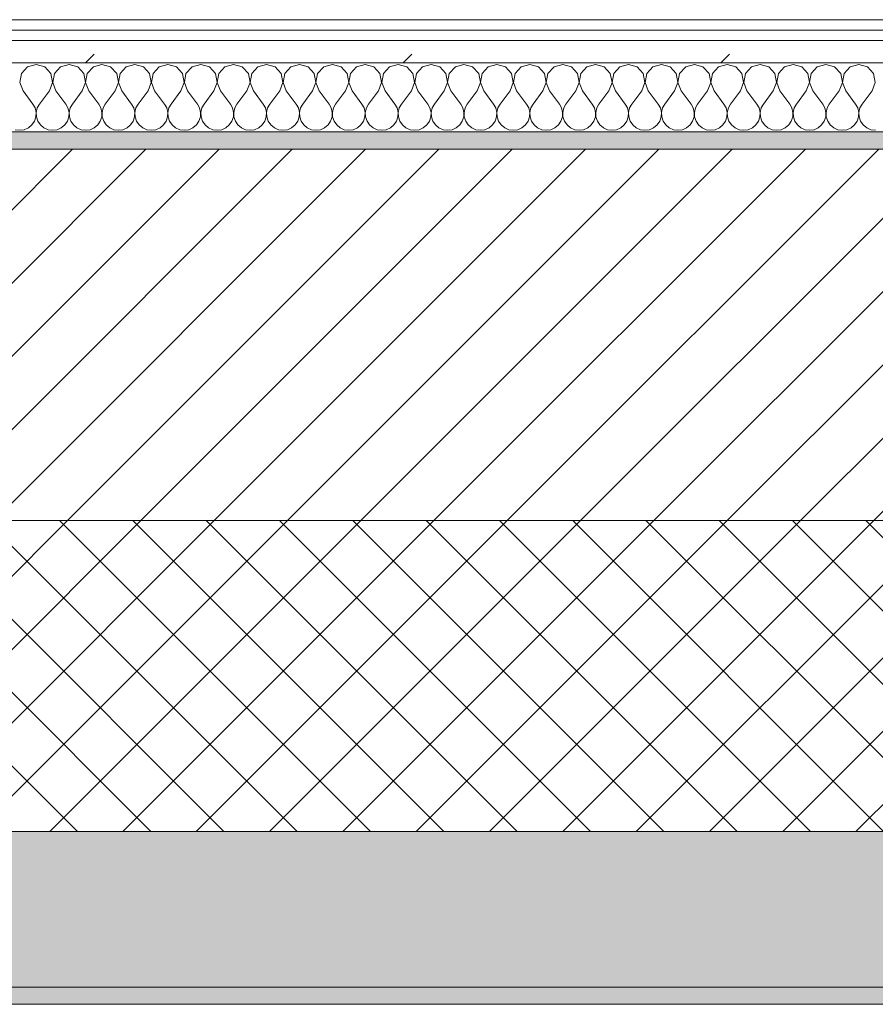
# Model space of a CAD drawing. Header units: millimetres. Extents: x -30280 to 22128, y -17757 to 4746.
# Tile 31 of 171: x -21048 to -20552, y -1699 to -1129. Entities that reach past the tile are written whole.
import ezdxf

# ---------------------------------------------------------------- set-up
doc = ezdxf.new("R2010")
doc.units = ezdxf.units.MM
doc.header["$MEASUREMENT"] = 0
doc.linetypes.add('Wipeout_Contour', pattern=[1000, 0, -1000])
doc.layers.add('12_FAÇ_Façana', color=7, linetype='Continuous')
doc.layers.add('Nuevo_08_E_Envans secs', color=7, linetype='Continuous')
for name, color, linetype, lineweight, true_color in [('12_FAÇ_Façana_Pluma_Nº__102', 7, 'Continuous', 5, 0xcccccc), ('12_FAÇ_Façana_Pluma_Nº__174', 7, 'Continuous', 13, 0xe4ad2c), ('12_FAÇ_Façana_Pluma_Nº__176', 7, 'Continuous', 15, 0x93a0c6), ('Nuevo_08_E_Envans secs_Pluma_Nº__102', 7, 'Continuous', 5, 0xcccccc), ('Nuevo_08_E_Envans secs_Pluma_Nº__171', 171, 'Continuous', 13, 0xaaaaff), ('Nuevo_08_E_Envans secs_Pluma_Nº__177', 7, 'Continuous', 15, 0xf7e046)]:
    doc.layers.add(name, color=color, linetype=linetype, lineweight=lineweight, true_color=true_color)
for name, color, linetype, lineweight in [('12_FAÇ_Façana_Pluma_Nº__2', 8, 'Continuous', 5), ('12_FAÇ_Façana_Pluma_Nº__7', 7, 'Continuous', 5), ('Nuevo_08_E_Envans secs_Pluma_Nº__1', 7, 'Continuous', 5)]:
    doc.layers.add(name, color=color, linetype=linetype, lineweight=lineweight)
pattern_1 = [(45, (0, 0), (-183.8478, 183.8478), [195, -65]), (45, (7e-14, 183.85), (-183.8478, 183.8478), [195, -65])]

# ---------------------------------------------------------------- blocks, each defined once
blk = doc.blocks.new('Muro_14_1', base_point=(-24166.43, -1193.98))
at = {"layer": '12_FAÇ_Façana_Pluma_Nº__102', "linetype": 'Continuous', "lineweight": 0, "true_color": 0xe5e5e5}
for points in [[(-21871.11, -1598.98), (-24166.43, -1598.98), (-24166.43, -1688.98), (-20233.93, -1688.98), (-20233.93, -1598.98), (-21518.13, -1598.98), (-21518.13, -1638.98), (-21871.11, -1638.98)], [(-24166.43, -1698.98), (-20233.93, -1698.98), (-20233.93, -1688.98), (-24166.43, -1688.98)]]:
    blk.add_hatch(color=254, dxfattribs=at).paths.add_polyline_path(points)
at = {"layer": '12_FAÇ_Façana_Pluma_Nº__174', "linetype": 'Continuous', "lineweight": 13, "true_color": 0xe4ad2c}
h = blk.add_hatch(dxfattribs=at)
h.set_pattern_fill('SATE_Aislamiento_0001', color=42, style=0, pattern_type=2)
h.set_pattern_definition([(45, (0, 0), (-21.213203, 21.213203), []), (135, (0, 0), (21.213203, 21.213203), [])])
h.paths.add_polyline_path([(-21518.13, -1598.98), (-20233.93, -1598.98), (-20233.93, -1418.98), (-21518.13, -1418.98)])
at = {"layer": '12_FAÇ_Façana_Pluma_Nº__176', "linetype": 'Continuous', "lineweight": 0, "true_color": 0x495063}
blk.add_hatch(color=251, dxfattribs=at).paths.add_polyline_path([(-21518.13, -1193.97), (-21518.13, -1203.98), (-20233.93, -1203.98), (-20233.93, -1193.98)])
at = {"layer": '12_FAÇ_Façana_Pluma_Nº__2', "linetype": 'Continuous', "lineweight": 5}
h = blk.add_hatch(dxfattribs=at)
h.set_pattern_fill('Ceramic_0001', color=8, style=0, pattern_type=2)
h.set_pattern_definition([(45, (0, 0), (-21.213203, 21.213203), [])])
h.paths.add_polyline_path([(-21518.13, -1418.98), (-20233.93, -1418.98), (-20233.93, -1203.98), (-21518.13, -1203.98)])
at = {"layer": '12_FAÇ_Façana_Pluma_Nº__7', "color": 7, "linetype": 'Continuous', "lineweight": 5}
for p, q in [((-20233.93, -1203.98), (-21518.13, -1203.98)), ((-21518.13, -1418.98), (-20233.93, -1418.98)), ((-21518.13, -1598.98), (-20233.93, -1598.98)), ((-24166.43, -1688.98), (-20233.93, -1688.98))]:
    blk.add_line(p, q, dxfattribs=at)
at = {"layer": '12_FAÇ_Façana_Pluma_Nº__7', "color": 7, "linetype": 'Continuous', "lineweight": 5, "flags": 128}
for points in [[(-20233.93, -1193.98), (-21518.13, -1193.98)], [(-24166.43, -1698.98), (-20233.93, -1698.98)]]:
    blk.add_lwpolyline(points, dxfattribs=at)
blk = doc.blocks.new('*X423')
at = {"layer": 'Nuevo_08_E_Envans secs_Pluma_Nº__102', "color": 254, "linetype": 'Continuous', "lineweight": 5, "true_color": 0xcccccc}
for p, q in [((-21043.1, -1156.35), (-21046.61, -1160.19)), ((-21038.1, -1154.93), (-21043.1, -1156.35)), ((-21033.09, -1156.35), (-21038.1, -1154.93)), ((-21029.58, -1160.19), (-21033.09, -1156.35)), ((-21024.05, -1156.35), (-21027.57, -1160.19)), ((-21019.05, -1154.93), (-21024.05, -1156.35)), ((-21014.04, -1156.35), (-21019.05, -1154.93)), ((-21010.53, -1160.19), (-21014.04, -1156.35)), ((-21005.01, -1156.35), (-21008.52, -1160.19)), ((-21000, -1154.93), (-21005.01, -1156.35)), ((-20994.99, -1156.35), (-21000, -1154.93)), ((-20991.48, -1160.19), (-20994.99, -1156.35)), ((-20985.96, -1156.35), (-20989.47, -1160.19)), ((-20980.95, -1154.93), (-20985.96, -1156.35)), ((-20975.95, -1156.35), (-20980.95, -1154.93)), ((-20972.43, -1160.19), (-20975.95, -1156.35)), ((-20966.91, -1156.35), (-20970.42, -1160.19)), ((-20961.9, -1154.93), (-20966.91, -1156.35)), ((-20956.9, -1156.35), (-20961.9, -1154.93)), ((-20953.39, -1160.19), (-20956.9, -1156.35)), ((-20947.86, -1156.35), (-20951.38, -1160.19)), ((-20942.86, -1154.93), (-20947.86, -1156.35)), ((-20937.85, -1156.35), (-20942.86, -1154.93)), ((-20934.34, -1160.19), (-20937.85, -1156.35)), ((-20928.82, -1156.35), (-20932.33, -1160.19)), ((-20923.81, -1154.93), (-20928.82, -1156.35)), ((-20918.8, -1156.35), (-20923.81, -1154.93)), ((-20915.29, -1160.19), (-20918.8, -1156.35)), ((-20909.77, -1156.35), (-20913.28, -1160.19)), ((-20904.76, -1154.93), (-20909.77, -1156.35)), ((-20899.75, -1156.35), (-20904.76, -1154.93)), ((-20896.24, -1160.19), (-20899.75, -1156.35)), ((-20890.72, -1156.35), (-20894.23, -1160.19)), ((-20885.71, -1154.93), (-20890.72, -1156.35)), ((-20880.71, -1156.35), (-20885.71, -1154.93)), ((-20877.2, -1160.19), (-20880.71, -1156.35)), ((-20871.67, -1156.35), (-20875.19, -1160.19)), ((-20866.67, -1154.93), (-20871.67, -1156.35)), ((-20861.66, -1156.35), (-20866.67, -1154.93)), ((-20858.15, -1160.19), (-20861.66, -1156.35)), ((-20852.63, -1156.35), (-20856.14, -1160.19)), ((-20847.62, -1154.93), (-20852.63, -1156.35)), ((-20842.61, -1156.35), (-20847.62, -1154.93)), ((-20839.1, -1160.19), (-20842.61, -1156.35)), ((-20833.58, -1156.35), (-20837.09, -1160.19)), ((-20828.57, -1154.93), (-20833.58, -1156.35)), ((-20823.56, -1156.35), (-20828.57, -1154.93)), ((-20820.05, -1160.19), (-20823.56, -1156.35)), ((-20814.53, -1156.35), (-20818.04, -1160.19)), ((-20809.52, -1154.93), (-20814.53, -1156.35)), ((-20804.52, -1156.35), (-20809.52, -1154.93)), ((-20801.01, -1160.19), (-20804.52, -1156.35)), ((-20795.48, -1156.35), (-20798.99, -1160.19)), ((-20790.48, -1154.93), (-20795.48, -1156.35)), ((-20785.47, -1156.35), (-20790.48, -1154.93)), ((-20781.96, -1160.19), (-20785.47, -1156.35)), ((-20776.44, -1156.35), (-20779.95, -1160.19)), ((-20771.43, -1154.93), (-20776.44, -1156.35)), ((-20766.42, -1156.35), (-20771.43, -1154.93)), ((-20762.91, -1160.19), (-20766.42, -1156.35)), ((-20757.39, -1156.35), (-20760.9, -1160.19)), ((-20752.38, -1154.93), (-20757.39, -1156.35)), ((-20747.37, -1156.35), (-20752.38, -1154.93)), ((-20743.86, -1160.19), (-20747.37, -1156.35)), ((-20738.34, -1156.35), (-20741.85, -1160.19)), ((-20733.33, -1154.93), (-20738.34, -1156.35)), ((-20728.33, -1156.35), (-20733.33, -1154.93)), ((-20724.81, -1160.19), (-20728.33, -1156.35)), ((-20719.29, -1156.35), (-20722.8, -1160.19)), ((-20714.29, -1154.93), (-20719.29, -1156.35)), ((-20709.28, -1156.35), (-20714.29, -1154.93)), ((-20705.77, -1160.19), (-20709.28, -1156.35)), ((-20700.25, -1156.35), (-20703.76, -1160.19)), ((-20695.24, -1154.93), (-20700.25, -1156.35)), ((-20690.23, -1156.35), (-20695.24, -1154.93)), ((-20686.72, -1160.19), (-20690.23, -1156.35)), ((-20681.2, -1156.35), (-20684.71, -1160.19)), ((-20676.19, -1154.93), (-20681.2, -1156.35)), ((-20671.18, -1156.35), (-20676.19, -1154.93)), ((-20667.67, -1160.19), (-20671.18, -1156.35)), ((-20662.15, -1156.35), (-20665.66, -1160.19)), ((-20657.14, -1154.93), (-20662.15, -1156.35)), ((-20652.14, -1156.35), (-20657.14, -1154.93)), ((-20648.62, -1160.19), (-20652.14, -1156.35)), ((-20643.1, -1156.35), (-20646.61, -1160.19)), ((-20638.1, -1154.93), (-20643.1, -1156.35)), ((-20633.09, -1156.35), (-20638.1, -1154.93)), ((-20629.58, -1160.19), (-20633.09, -1156.35)), ((-20624.05, -1156.35), (-20627.57, -1160.19)), ((-20619.05, -1154.93), (-20624.05, -1156.35)), ((-20614.04, -1156.35), (-20619.05, -1154.93)), ((-20610.53, -1160.19), (-20614.04, -1156.35)), ((-20605.01, -1156.35), (-20608.52, -1160.19)), ((-20600, -1154.93), (-20605.01, -1156.35)), ((-20594.99, -1156.35), (-20600, -1154.93)), ((-20591.48, -1160.19), (-20594.99, -1156.35)), ((-20585.96, -1156.35), (-20589.47, -1160.19)), ((-20580.95, -1154.93), (-20585.96, -1156.35)), ((-20575.95, -1156.35), (-20580.95, -1154.93)), ((-20572.43, -1160.19), (-20575.95, -1156.35)), ((-20566.91, -1156.35), (-20570.42, -1160.19)), ((-20561.9, -1154.93), (-20566.91, -1156.35)), ((-20556.9, -1156.35), (-20561.9, -1154.93)), ((-20553.39, -1160.19), (-20556.9, -1156.35)), ((-21046.61, -1160.19), (-21047.58, -1165.31)), ((-21028.61, -1165.31), (-21029.58, -1160.19)), ((-21027.57, -1160.19), (-21028.53, -1165.31)), ((-21009.56, -1165.31), (-21010.53, -1160.19)), ((-21008.52, -1160.19), (-21009.49, -1165.31)), ((-20990.51, -1165.31), (-20991.48, -1160.19)), ((-20989.47, -1160.19), (-20990.44, -1165.31)), ((-20971.47, -1165.31), (-20972.43, -1160.19)), ((-20970.42, -1160.19), (-20971.39, -1165.31)), ((-20952.42, -1165.31), (-20953.39, -1160.19)), ((-20951.38, -1160.19), (-20952.34, -1165.31)), ((-20933.37, -1165.31), (-20934.34, -1160.19)), ((-20932.33, -1160.19), (-20933.29, -1165.31)), ((-20914.32, -1165.31), (-20915.29, -1160.19)), ((-20913.28, -1160.19), (-20914.25, -1165.31)), ((-20895.28, -1165.31), (-20896.24, -1160.19)), ((-20894.23, -1160.19), (-20895.2, -1165.31)), ((-20876.23, -1165.31), (-20877.2, -1160.19)), ((-20875.19, -1160.19), (-20876.15, -1165.31)), ((-20857.18, -1165.31), (-20858.15, -1160.19)), ((-20856.14, -1160.19), (-20857.1, -1165.31)), ((-20838.13, -1165.31), (-20839.1, -1160.19)), ((-20837.09, -1160.19), (-20838.06, -1165.31)), ((-20819.09, -1165.31), (-20820.05, -1160.19)), ((-20818.04, -1160.19), (-20819.01, -1165.31)), ((-20800.04, -1165.31), (-20801.01, -1160.19)), ((-20798.99, -1160.19), (-20799.96, -1165.31)), ((-20780.99, -1165.31), (-20781.96, -1160.19)), ((-20779.95, -1160.19), (-20780.91, -1165.31)), ((-20761.94, -1165.31), (-20762.91, -1160.19)), ((-20760.9, -1160.19), (-20761.87, -1165.31)), ((-20742.9, -1165.31), (-20743.86, -1160.19)), ((-20741.85, -1160.19), (-20742.82, -1165.31)), ((-20723.85, -1165.31), (-20724.81, -1160.19)), ((-20722.8, -1160.19), (-20723.77, -1165.31)), ((-20704.8, -1165.31), (-20705.77, -1160.19)), ((-20703.76, -1160.19), (-20704.72, -1165.31)), ((-20685.75, -1165.31), (-20686.72, -1160.19)), ((-20684.71, -1160.19), (-20685.68, -1165.31)), ((-20666.71, -1165.31), (-20667.67, -1160.19)), ((-20665.66, -1160.19), (-20666.63, -1165.31)), ((-20647.66, -1165.31), (-20648.62, -1160.19)), ((-20646.61, -1160.19), (-20647.58, -1165.31)), ((-20628.61, -1165.31), (-20629.58, -1160.19)), ((-20627.57, -1160.19), (-20628.53, -1165.31)), ((-20609.56, -1165.31), (-20610.53, -1160.19)), ((-20608.52, -1160.19), (-20609.49, -1165.31)), ((-20590.51, -1165.31), (-20591.48, -1160.19)), ((-20589.47, -1160.19), (-20590.44, -1165.31)), ((-20571.47, -1165.31), (-20572.43, -1160.19)), ((-20570.42, -1160.19), (-20571.39, -1165.31)), ((-20552.42, -1165.31), (-20553.39, -1160.19)), ((-21047.58, -1165.31), (-21045.71, -1170.17)), ((-21030.48, -1170.17), (-21028.61, -1165.31)), ((-21028.53, -1165.31), (-21026.67, -1170.17)), ((-21011.43, -1170.17), (-21009.56, -1165.31)), ((-21009.49, -1165.31), (-21007.62, -1170.17)), ((-20992.38, -1170.17), (-20990.51, -1165.31)), ((-20990.44, -1165.31), (-20988.57, -1170.17)), ((-20973.33, -1170.17), (-20971.47, -1165.31)), ((-20971.39, -1165.31), (-20969.52, -1170.17)), ((-20954.29, -1170.17), (-20952.42, -1165.31)), ((-20952.34, -1165.31), (-20950.48, -1170.17)), ((-20935.24, -1170.17), (-20933.37, -1165.31)), ((-20933.29, -1165.31), (-20931.43, -1170.17)), ((-20916.19, -1170.17), (-20914.32, -1165.31)), ((-20914.25, -1165.31), (-20912.38, -1170.17)), ((-20897.14, -1170.17), (-20895.28, -1165.31)), ((-20895.2, -1165.31), (-20893.33, -1170.17)), ((-20878.1, -1170.17), (-20876.23, -1165.31)), ((-20876.15, -1165.31), (-20874.29, -1170.17)), ((-20859.05, -1170.17), (-20857.18, -1165.31)), ((-20857.1, -1165.31), (-20855.24, -1170.17)), ((-20840, -1170.17), (-20838.13, -1165.31)), ((-20838.06, -1165.31), (-20836.19, -1170.17)), ((-20820.95, -1170.17), (-20819.09, -1165.31)), ((-20819.01, -1165.31), (-20817.14, -1170.17)), ((-20801.9, -1170.17), (-20800.04, -1165.31)), ((-20799.96, -1165.31), (-20798.1, -1170.17)), ((-20782.86, -1170.17), (-20780.99, -1165.31)), ((-20780.91, -1165.31), (-20779.05, -1170.17)), ((-20763.81, -1170.17), (-20761.94, -1165.31)), ((-20761.87, -1165.31), (-20760, -1170.17)), ((-20744.76, -1170.17), (-20742.9, -1165.31)), ((-20742.82, -1165.31), (-20740.95, -1170.17)), ((-20725.71, -1170.17), (-20723.85, -1165.31)), ((-20723.77, -1165.31), (-20721.9, -1170.17)), ((-20706.67, -1170.17), (-20704.8, -1165.31)), ((-20704.72, -1165.31), (-20702.86, -1170.17)), ((-20687.62, -1170.17), (-20685.75, -1165.31)), ((-20685.68, -1165.31), (-20683.81, -1170.17)), ((-20668.57, -1170.17), (-20666.71, -1165.31)), ((-20666.63, -1165.31), (-20664.76, -1170.17)), ((-20649.52, -1170.17), (-20647.66, -1165.31)), ((-20647.58, -1165.31), (-20645.71, -1170.17)), ((-20630.48, -1170.17), (-20628.61, -1165.31)), ((-20628.53, -1165.31), (-20626.67, -1170.17)), ((-20611.43, -1170.17), (-20609.56, -1165.31)), ((-20609.49, -1165.31), (-20607.62, -1170.17)), ((-20592.38, -1170.17), (-20590.51, -1165.31)), ((-20590.44, -1165.31), (-20588.57, -1170.17)), ((-20573.33, -1170.17), (-20571.47, -1165.31)), ((-20571.39, -1165.31), (-20569.52, -1170.17)), ((-20554.29, -1170.17), (-20552.42, -1165.31)), ((-21045.71, -1170.17), (-21040, -1177.79)), ((-21030.48, -1170.17), (-21036.19, -1177.79)), ((-21026.67, -1170.17), (-21020.95, -1177.79)), ((-21011.43, -1170.17), (-21017.14, -1177.79)), ((-21007.62, -1170.17), (-21001.9, -1177.79)), ((-20992.38, -1170.17), (-20998.1, -1177.79)), ((-20988.57, -1170.17), (-20982.86, -1177.79)), ((-20973.33, -1170.17), (-20979.05, -1177.79)), ((-20969.52, -1170.17), (-20963.81, -1177.79)), ((-20954.29, -1170.17), (-20960, -1177.79)), ((-20950.48, -1170.17), (-20944.76, -1177.79)), ((-20935.24, -1170.17), (-20940.95, -1177.79)), ((-20931.43, -1170.17), (-20925.71, -1177.79)), ((-20916.19, -1170.17), (-20921.9, -1177.79)), ((-20912.38, -1170.17), (-20906.67, -1177.79)), ((-20897.14, -1170.17), (-20902.86, -1177.79)), ((-20893.33, -1170.17), (-20887.62, -1177.79)), ((-20878.1, -1170.17), (-20883.81, -1177.79)), ((-20874.29, -1170.17), (-20868.57, -1177.79)), ((-20859.05, -1170.17), (-20864.76, -1177.79)), ((-20855.24, -1170.17), (-20849.52, -1177.79)), ((-20840, -1170.17), (-20845.71, -1177.79)), ((-20836.19, -1170.17), (-20830.48, -1177.79)), ((-20820.95, -1170.17), (-20826.67, -1177.79)), ((-20817.14, -1170.17), (-20811.43, -1177.79)), ((-20801.9, -1170.17), (-20807.62, -1177.79)), ((-20798.1, -1170.17), (-20792.38, -1177.79)), ((-20782.86, -1170.17), (-20788.57, -1177.79)), ((-20779.05, -1170.17), (-20773.33, -1177.79)), ((-20763.81, -1170.17), (-20769.52, -1177.79)), ((-20760, -1170.17), (-20754.29, -1177.79)), ((-20744.76, -1170.17), (-20750.48, -1177.79)), ((-20740.95, -1170.17), (-20735.24, -1177.79)), ((-20725.71, -1170.17), (-20731.43, -1177.79)), ((-20721.9, -1170.17), (-20716.19, -1177.79)), ((-20706.67, -1170.17), (-20712.38, -1177.79)), ((-20702.86, -1170.17), (-20697.14, -1177.79)), ((-20687.62, -1170.17), (-20693.33, -1177.79)), ((-20683.81, -1170.17), (-20678.1, -1177.79)), ((-20668.57, -1170.17), (-20674.29, -1177.79)), ((-20664.76, -1170.17), (-20659.05, -1177.79)), ((-20649.52, -1170.17), (-20655.24, -1177.79)), ((-20645.71, -1170.17), (-20640, -1177.79)), ((-20630.48, -1170.17), (-20636.19, -1177.79)), ((-20626.67, -1170.17), (-20620.95, -1177.79)), ((-20611.43, -1170.17), (-20617.14, -1177.79)), ((-20607.62, -1170.17), (-20601.9, -1177.79)), ((-20592.38, -1170.17), (-20598.1, -1177.79)), ((-20588.57, -1170.17), (-20582.86, -1177.79)), ((-20573.33, -1170.17), (-20579.05, -1177.79)), ((-20569.52, -1170.17), (-20563.81, -1177.79)), ((-20554.29, -1170.17), (-20560, -1177.79)), ((-21038.73, -1180.08), (-21040, -1177.79)), ((-21036.19, -1177.79), (-21037.46, -1180.08)), ((-21019.68, -1180.08), (-21020.95, -1177.79)), ((-21017.14, -1177.79), (-21018.41, -1180.08)), ((-21000.63, -1180.08), (-21001.9, -1177.79)), ((-20998.1, -1177.79), (-20999.37, -1180.08)), ((-20981.59, -1180.08), (-20982.86, -1177.79)), ((-20979.05, -1177.79), (-20980.32, -1180.08)), ((-20962.54, -1180.08), (-20963.81, -1177.79)), ((-20960, -1177.79), (-20961.27, -1180.08)), ((-20943.49, -1180.08), (-20944.76, -1177.79)), ((-20940.95, -1177.79), (-20942.22, -1180.08)), ((-20924.44, -1180.08), (-20925.71, -1177.79)), ((-20921.9, -1177.79), (-20923.18, -1180.08)), ((-20905.4, -1180.08), (-20906.67, -1177.79)), ((-20902.86, -1177.79), (-20904.13, -1180.08)), ((-20886.35, -1180.08), (-20887.62, -1177.79)), ((-20883.81, -1177.79), (-20885.08, -1180.08)), ((-20867.3, -1180.08), (-20868.57, -1177.79)), ((-20864.76, -1177.79), (-20866.03, -1180.08)), ((-20848.25, -1180.08), (-20849.52, -1177.79)), ((-20845.71, -1177.79), (-20846.99, -1180.08)), ((-20829.2, -1180.08), (-20830.48, -1177.79)), ((-20826.67, -1177.79), (-20827.94, -1180.08)), ((-20810.16, -1180.08), (-20811.43, -1177.79)), ((-20807.62, -1177.79), (-20808.89, -1180.08)), ((-20791.11, -1180.08), (-20792.38, -1177.79)), ((-20788.57, -1177.79), (-20789.84, -1180.08)), ((-20772.06, -1180.08), (-20773.33, -1177.79)), ((-20769.52, -1177.79), (-20770.8, -1180.08)), ((-20753.01, -1180.08), (-20754.29, -1177.79)), ((-20750.48, -1177.79), (-20751.75, -1180.08)), ((-20733.97, -1180.08), (-20735.24, -1177.79)), ((-20731.43, -1177.79), (-20732.7, -1180.08)), ((-20714.92, -1180.08), (-20716.19, -1177.79)), ((-20712.38, -1177.79), (-20713.65, -1180.08)), ((-20695.87, -1180.08), (-20697.14, -1177.79)), ((-20693.33, -1177.79), (-20694.6, -1180.08)), ((-20676.82, -1180.08), (-20678.1, -1177.79)), ((-20674.29, -1177.79), (-20675.56, -1180.08)), ((-20657.78, -1180.08), (-20659.05, -1177.79)), ((-20655.24, -1177.79), (-20656.51, -1180.08)), ((-20638.73, -1180.08), (-20640, -1177.79)), ((-20636.19, -1177.79), (-20637.46, -1180.08)), ((-20619.68, -1180.08), (-20620.95, -1177.79)), ((-20617.14, -1177.79), (-20618.41, -1180.08)), ((-20600.63, -1180.08), (-20601.9, -1177.79)), ((-20598.1, -1177.79), (-20599.37, -1180.08)), ((-20581.59, -1180.08), (-20582.86, -1177.79)), ((-20579.05, -1177.79), (-20580.32, -1180.08)), ((-20562.54, -1180.08), (-20563.81, -1177.79)), ((-20560, -1177.79), (-20561.27, -1180.08)), ((-21039.1, -1187.76), (-21038.26, -1185.27)), ((-21038.13, -1182.64), (-21038.73, -1180.08)), ((-21038.26, -1185.27), (-21038.13, -1182.64)), ((-21037.46, -1180.08), (-21038.06, -1182.64)), ((-21038.06, -1182.64), (-21037.93, -1185.27)), ((-21037.93, -1185.27), (-21037.09, -1187.76)), ((-21020.05, -1187.76), (-21019.21, -1185.27)), ((-21019.09, -1182.64), (-21019.68, -1180.08)), ((-21019.21, -1185.27), (-21019.09, -1182.64)), ((-21018.41, -1180.08), (-21019.01, -1182.64)), ((-21019.01, -1182.64), (-21018.88, -1185.27)), ((-21018.88, -1185.27), (-21018.04, -1187.76)), ((-21001.01, -1187.76), (-21000.17, -1185.27)), ((-21000.04, -1182.64), (-21000.63, -1180.08)), ((-21000.17, -1185.27), (-21000.04, -1182.64)), ((-20999.37, -1180.08), (-20999.96, -1182.64)), ((-20999.96, -1182.64), (-20999.83, -1185.27)), ((-20999.83, -1185.27), (-20998.99, -1187.76)), ((-20981.96, -1187.76), (-20981.12, -1185.27)), ((-20980.99, -1182.64), (-20981.59, -1180.08)), ((-20981.12, -1185.27), (-20980.99, -1182.64)), ((-20980.32, -1180.08), (-20980.91, -1182.64)), ((-20980.91, -1182.64), (-20980.79, -1185.27)), ((-20980.79, -1185.27), (-20979.95, -1187.76)), ((-20962.91, -1187.76), (-20962.07, -1185.27)), ((-20961.94, -1182.64), (-20962.54, -1180.08)), ((-20962.07, -1185.27), (-20961.94, -1182.64)), ((-20961.27, -1180.08), (-20961.87, -1182.64)), ((-20961.87, -1182.64), (-20961.74, -1185.27)), ((-20961.74, -1185.27), (-20960.9, -1187.76)), ((-20943.86, -1187.76), (-20943.02, -1185.27)), ((-20942.9, -1182.64), (-20943.49, -1180.08)), ((-20943.02, -1185.27), (-20942.9, -1182.64)), ((-20942.22, -1180.08), (-20942.82, -1182.64)), ((-20942.82, -1182.64), (-20942.69, -1185.27)), ((-20942.69, -1185.27), (-20941.85, -1187.76)), ((-20924.81, -1187.76), (-20923.98, -1185.27)), ((-20923.85, -1182.64), (-20924.44, -1180.08)), ((-20923.98, -1185.27), (-20923.85, -1182.64)), ((-20923.18, -1180.08), (-20923.77, -1182.64)), ((-20923.77, -1182.64), (-20923.64, -1185.27)), ((-20923.64, -1185.27), (-20922.8, -1187.76)), ((-20905.77, -1187.76), (-20904.93, -1185.27)), ((-20904.8, -1182.64), (-20905.4, -1180.08)), ((-20904.93, -1185.27), (-20904.8, -1182.64)), ((-20904.13, -1180.08), (-20904.72, -1182.64)), ((-20904.72, -1182.64), (-20904.6, -1185.27)), ((-20904.6, -1185.27), (-20903.76, -1187.76)), ((-20886.72, -1187.76), (-20885.88, -1185.27)), ((-20885.75, -1182.64), (-20886.35, -1180.08)), ((-20885.88, -1185.27), (-20885.75, -1182.64)), ((-20885.08, -1180.08), (-20885.68, -1182.64)), ((-20885.68, -1182.64), (-20885.55, -1185.27)), ((-20885.55, -1185.27), (-20884.71, -1187.76)), ((-20867.67, -1187.76), (-20866.83, -1185.27)), ((-20866.71, -1182.64), (-20867.3, -1180.08)), ((-20866.83, -1185.27), (-20866.71, -1182.64)), ((-20866.03, -1180.08), (-20866.63, -1182.64)), ((-20866.63, -1182.64), (-20866.5, -1185.27)), ((-20866.5, -1185.27), (-20865.66, -1187.76)), ((-20848.62, -1187.76), (-20847.78, -1185.27)), ((-20847.66, -1182.64), (-20848.25, -1180.08)), ((-20847.78, -1185.27), (-20847.66, -1182.64)), ((-20846.99, -1180.08), (-20847.58, -1182.64)), ((-20847.58, -1182.64), (-20847.45, -1185.27)), ((-20847.45, -1185.27), (-20846.61, -1187.76)), ((-20829.58, -1187.76), (-20828.74, -1185.27)), ((-20828.61, -1182.64), (-20829.2, -1180.08)), ((-20828.74, -1185.27), (-20828.61, -1182.64)), ((-20827.94, -1180.08), (-20828.53, -1182.64)), ((-20828.53, -1182.64), (-20828.41, -1185.27)), ((-20828.41, -1185.27), (-20827.57, -1187.76)), ((-20810.53, -1187.76), (-20809.69, -1185.27)), ((-20809.56, -1182.64), (-20810.16, -1180.08)), ((-20809.69, -1185.27), (-20809.56, -1182.64)), ((-20808.89, -1180.08), (-20809.49, -1182.64)), ((-20809.49, -1182.64), (-20809.36, -1185.27)), ((-20809.36, -1185.27), (-20808.52, -1187.76)), ((-20791.48, -1187.76), (-20790.64, -1185.27)), ((-20790.51, -1182.64), (-20791.11, -1180.08)), ((-20790.64, -1185.27), (-20790.51, -1182.64)), ((-20789.84, -1180.08), (-20790.44, -1182.64)), ((-20790.44, -1182.64), (-20790.31, -1185.27)), ((-20790.31, -1185.27), (-20789.47, -1187.76)), ((-20772.43, -1187.76), (-20771.59, -1185.27)), ((-20771.47, -1182.64), (-20772.06, -1180.08)), ((-20771.59, -1185.27), (-20771.47, -1182.64)), ((-20770.8, -1180.08), (-20771.39, -1182.64)), ((-20771.39, -1182.64), (-20771.26, -1185.27)), ((-20771.26, -1185.27), (-20770.42, -1187.76)), ((-20753.39, -1187.76), (-20752.55, -1185.27)), ((-20752.42, -1182.64), (-20753.01, -1180.08)), ((-20752.55, -1185.27), (-20752.42, -1182.64)), ((-20751.75, -1180.08), (-20752.34, -1182.64)), ((-20752.34, -1182.64), (-20752.22, -1185.27)), ((-20752.22, -1185.27), (-20751.38, -1187.76)), ((-20734.34, -1187.76), (-20733.5, -1185.27)), ((-20733.37, -1182.64), (-20733.97, -1180.08)), ((-20733.5, -1185.27), (-20733.37, -1182.64)), ((-20732.7, -1180.08), (-20733.29, -1182.64)), ((-20733.29, -1182.64), (-20733.17, -1185.27)), ((-20733.17, -1185.27), (-20732.33, -1187.76)), ((-20715.29, -1187.76), (-20714.45, -1185.27)), ((-20714.32, -1182.64), (-20714.92, -1180.08)), ((-20714.45, -1185.27), (-20714.32, -1182.64)), ((-20713.65, -1180.08), (-20714.25, -1182.64)), ((-20714.25, -1182.64), (-20714.12, -1185.27)), ((-20714.12, -1185.27), (-20713.28, -1187.76)), ((-20696.24, -1187.76), (-20695.4, -1185.27)), ((-20695.28, -1182.64), (-20695.87, -1180.08)), ((-20695.4, -1185.27), (-20695.28, -1182.64)), ((-20694.6, -1180.08), (-20695.2, -1182.64)), ((-20695.2, -1182.64), (-20695.07, -1185.27)), ((-20695.07, -1185.27), (-20694.23, -1187.76)), ((-20677.2, -1187.76), (-20676.36, -1185.27)), ((-20676.23, -1182.64), (-20676.82, -1180.08)), ((-20676.36, -1185.27), (-20676.23, -1182.64)), ((-20675.56, -1180.08), (-20676.15, -1182.64)), ((-20676.15, -1182.64), (-20676.02, -1185.27)), ((-20676.02, -1185.27), (-20675.19, -1187.76)), ((-20658.15, -1187.76), (-20657.31, -1185.27)), ((-20657.18, -1182.64), (-20657.78, -1180.08)), ((-20657.31, -1185.27), (-20657.18, -1182.64)), ((-20656.51, -1180.08), (-20657.1, -1182.64)), ((-20657.1, -1182.64), (-20656.98, -1185.27)), ((-20656.98, -1185.27), (-20656.14, -1187.76)), ((-20639.1, -1187.76), (-20638.26, -1185.27)), ((-20638.13, -1182.64), (-20638.73, -1180.08)), ((-20638.26, -1185.27), (-20638.13, -1182.64)), ((-20637.46, -1180.08), (-20638.06, -1182.64)), ((-20638.06, -1182.64), (-20637.93, -1185.27)), ((-20637.93, -1185.27), (-20637.09, -1187.76)), ((-20620.05, -1187.76), (-20619.21, -1185.27)), ((-20619.09, -1182.64), (-20619.68, -1180.08)), ((-20619.21, -1185.27), (-20619.09, -1182.64)), ((-20618.41, -1180.08), (-20619.01, -1182.64)), ((-20619.01, -1182.64), (-20618.88, -1185.27)), ((-20618.88, -1185.27), (-20618.04, -1187.76)), ((-20601.01, -1187.76), (-20600.17, -1185.27)), ((-20600.04, -1182.64), (-20600.63, -1180.08)), ((-20600.17, -1185.27), (-20600.04, -1182.64)), ((-20599.37, -1180.08), (-20599.96, -1182.64)), ((-20599.96, -1182.64), (-20599.83, -1185.27)), ((-20599.83, -1185.27), (-20598.99, -1187.76)), ((-20581.96, -1187.76), (-20581.12, -1185.27)), ((-20580.99, -1182.64), (-20581.59, -1180.08)), ((-20581.12, -1185.27), (-20580.99, -1182.64)), ((-20580.32, -1180.08), (-20580.91, -1182.64)), ((-20580.91, -1182.64), (-20580.79, -1185.27)), ((-20580.79, -1185.27), (-20579.95, -1187.76)), ((-20562.91, -1187.76), (-20562.07, -1185.27)), ((-20561.94, -1182.64), (-20562.54, -1180.08)), ((-20562.07, -1185.27), (-20561.94, -1182.64)), ((-20561.27, -1180.08), (-20561.87, -1182.64)), ((-20561.87, -1182.64), (-20561.74, -1185.27)), ((-20561.74, -1185.27), (-20560.9, -1187.76)), ((-21042.61, -1191.6), (-21040.59, -1189.92)), ((-21040.59, -1189.92), (-21039.1, -1187.76)), ((-21037.09, -1187.76), (-21035.6, -1189.92)), ((-21035.6, -1189.92), (-21033.58, -1191.6)), ((-21023.56, -1191.6), (-21021.54, -1189.92)), ((-21021.54, -1189.92), (-21020.05, -1187.76)), ((-21018.04, -1187.76), (-21016.55, -1189.92)), ((-21016.55, -1189.92), (-21014.53, -1191.6)), ((-21004.52, -1191.6), (-21002.49, -1189.92)), ((-21002.49, -1189.92), (-21001.01, -1187.76)), ((-20998.99, -1187.76), (-20997.51, -1189.92)), ((-20997.51, -1189.92), (-20995.48, -1191.6)), ((-20985.47, -1191.6), (-20983.45, -1189.92)), ((-20983.45, -1189.92), (-20981.96, -1187.76)), ((-20979.95, -1187.76), (-20978.46, -1189.92)), ((-20978.46, -1189.92), (-20976.44, -1191.6)), ((-20966.42, -1191.6), (-20964.4, -1189.92)), ((-20964.4, -1189.92), (-20962.91, -1187.76)), ((-20960.9, -1187.76), (-20959.41, -1189.92)), ((-20959.41, -1189.92), (-20957.39, -1191.6)), ((-20947.37, -1191.6), (-20945.35, -1189.92)), ((-20945.35, -1189.92), (-20943.86, -1187.76)), ((-20941.85, -1187.76), (-20940.36, -1189.92)), ((-20940.36, -1189.92), (-20938.34, -1191.6)), ((-20928.33, -1191.6), (-20926.3, -1189.92)), ((-20926.3, -1189.92), (-20924.81, -1187.76)), ((-20922.8, -1187.76), (-20921.32, -1189.92)), ((-20921.32, -1189.92), (-20919.29, -1191.6)), ((-20909.28, -1191.6), (-20907.26, -1189.92)), ((-20907.26, -1189.92), (-20905.77, -1187.76)), ((-20903.76, -1187.76), (-20902.27, -1189.92)), ((-20902.27, -1189.92), (-20900.25, -1191.6)), ((-20890.23, -1191.6), (-20888.21, -1189.92)), ((-20888.21, -1189.92), (-20886.72, -1187.76)), ((-20884.71, -1187.76), (-20883.22, -1189.92)), ((-20883.22, -1189.92), (-20881.2, -1191.6)), ((-20871.18, -1191.6), (-20869.16, -1189.92)), ((-20869.16, -1189.92), (-20867.67, -1187.76)), ((-20865.66, -1187.76), (-20864.17, -1189.92)), ((-20864.17, -1189.92), (-20862.15, -1191.6)), ((-20852.14, -1191.6), (-20850.11, -1189.92)), ((-20850.11, -1189.92), (-20848.62, -1187.76)), ((-20846.61, -1187.76), (-20845.13, -1189.92)), ((-20845.13, -1189.92), (-20843.1, -1191.6)), ((-20833.09, -1191.6), (-20831.06, -1189.92)), ((-20831.06, -1189.92), (-20829.58, -1187.76)), ((-20827.57, -1187.76), (-20826.08, -1189.92)), ((-20826.08, -1189.92), (-20824.05, -1191.6)), ((-20814.04, -1191.6), (-20812.02, -1189.92)), ((-20812.02, -1189.92), (-20810.53, -1187.76)), ((-20808.52, -1187.76), (-20807.03, -1189.92)), ((-20807.03, -1189.92), (-20805.01, -1191.6)), ((-20794.99, -1191.6), (-20792.97, -1189.92)), ((-20792.97, -1189.92), (-20791.48, -1187.76)), ((-20789.47, -1187.76), (-20787.98, -1189.92)), ((-20787.98, -1189.92), (-20785.96, -1191.6)), ((-20775.95, -1191.6), (-20773.92, -1189.92)), ((-20773.92, -1189.92), (-20772.43, -1187.76)), ((-20770.42, -1187.76), (-20768.94, -1189.92)), ((-20768.94, -1189.92), (-20766.91, -1191.6)), ((-20756.9, -1191.6), (-20754.87, -1189.92)), ((-20754.87, -1189.92), (-20753.39, -1187.76)), ((-20751.38, -1187.76), (-20749.89, -1189.92)), ((-20749.89, -1189.92), (-20747.86, -1191.6)), ((-20737.85, -1191.6), (-20735.83, -1189.92)), ((-20735.83, -1189.92), (-20734.34, -1187.76)), ((-20732.33, -1187.76), (-20730.84, -1189.92)), ((-20730.84, -1189.92), (-20728.82, -1191.6)), ((-20718.8, -1191.6), (-20716.78, -1189.92)), ((-20716.78, -1189.92), (-20715.29, -1187.76)), ((-20713.28, -1187.76), (-20711.79, -1189.92)), ((-20711.79, -1189.92), (-20709.77, -1191.6)), ((-20699.75, -1191.6), (-20697.73, -1189.92)), ((-20697.73, -1189.92), (-20696.24, -1187.76)), ((-20694.23, -1187.76), (-20692.74, -1189.92)), ((-20692.74, -1189.92), (-20690.72, -1191.6)), ((-20680.71, -1191.6), (-20678.68, -1189.92)), ((-20678.68, -1189.92), (-20677.2, -1187.76)), ((-20675.19, -1187.76), (-20673.7, -1189.92)), ((-20673.7, -1189.92), (-20671.67, -1191.6)), ((-20661.66, -1191.6), (-20659.64, -1189.92)), ((-20659.64, -1189.92), (-20658.15, -1187.76)), ((-20656.14, -1187.76), (-20654.65, -1189.92)), ((-20654.65, -1189.92), (-20652.63, -1191.6)), ((-20642.61, -1191.6), (-20640.59, -1189.92)), ((-20640.59, -1189.92), (-20639.1, -1187.76)), ((-20637.09, -1187.76), (-20635.6, -1189.92)), ((-20635.6, -1189.92), (-20633.58, -1191.6)), ((-20623.56, -1191.6), (-20621.54, -1189.92)), ((-20621.54, -1189.92), (-20620.05, -1187.76)), ((-20618.04, -1187.76), (-20616.55, -1189.92)), ((-20616.55, -1189.92), (-20614.53, -1191.6)), ((-20604.52, -1191.6), (-20602.49, -1189.92)), ((-20602.49, -1189.92), (-20601.01, -1187.76)), ((-20598.99, -1187.76), (-20597.51, -1189.92)), ((-20597.51, -1189.92), (-20595.48, -1191.6)), ((-20585.47, -1191.6), (-20583.45, -1189.92)), ((-20583.45, -1189.92), (-20581.96, -1187.76)), ((-20579.95, -1187.76), (-20578.46, -1189.92)), ((-20578.46, -1189.92), (-20576.44, -1191.6)), ((-20566.42, -1191.6), (-20564.4, -1189.92)), ((-20564.4, -1189.92), (-20562.91, -1187.76)), ((-20560.9, -1187.76), (-20559.41, -1189.92)), ((-20559.41, -1189.92), (-20557.39, -1191.6)), ((-21050.22, -1192.66), (-21047.62, -1193.02)), ((-21047.62, -1193.02), (-21045.02, -1192.66)), ((-21045.02, -1192.66), (-21042.61, -1191.6)), ((-21033.58, -1191.6), (-21031.17, -1192.66)), ((-21031.17, -1192.66), (-21028.57, -1193.02)), ((-21028.57, -1193.02), (-21025.97, -1192.66)), ((-21025.97, -1192.66), (-21023.56, -1191.6)), ((-21014.53, -1191.6), (-21012.13, -1192.66)), ((-21012.13, -1192.66), (-21009.52, -1193.02)), ((-21009.52, -1193.02), (-21006.92, -1192.66)), ((-21006.92, -1192.66), (-21004.52, -1191.6)), ((-20995.48, -1191.6), (-20993.08, -1192.66)), ((-20993.08, -1192.66), (-20990.48, -1193.02)), ((-20990.48, -1193.02), (-20987.87, -1192.66)), ((-20987.87, -1192.66), (-20985.47, -1191.6)), ((-20976.44, -1191.6), (-20974.03, -1192.66)), ((-20974.03, -1192.66), (-20971.43, -1193.02)), ((-20971.43, -1193.02), (-20968.83, -1192.66)), ((-20968.83, -1192.66), (-20966.42, -1191.6)), ((-20957.39, -1191.6), (-20954.98, -1192.66)), ((-20954.98, -1192.66), (-20952.38, -1193.02)), ((-20952.38, -1193.02), (-20949.78, -1192.66)), ((-20949.78, -1192.66), (-20947.37, -1191.6)), ((-20938.34, -1191.6), (-20935.94, -1192.66)), ((-20935.94, -1192.66), (-20933.33, -1193.02)), ((-20933.33, -1193.02), (-20930.73, -1192.66)), ((-20930.73, -1192.66), (-20928.33, -1191.6)), ((-20919.29, -1191.6), (-20916.89, -1192.66)), ((-20916.89, -1192.66), (-20914.29, -1193.02)), ((-20914.29, -1193.02), (-20911.68, -1192.66)), ((-20911.68, -1192.66), (-20909.28, -1191.6)), ((-20900.25, -1191.6), (-20897.84, -1192.66)), ((-20897.84, -1192.66), (-20895.24, -1193.02)), ((-20895.24, -1193.02), (-20892.64, -1192.66)), ((-20892.64, -1192.66), (-20890.23, -1191.6)), ((-20881.2, -1191.6), (-20878.79, -1192.66)), ((-20878.79, -1192.66), (-20876.19, -1193.02)), ((-20876.19, -1193.02), (-20873.59, -1192.66)), ((-20873.59, -1192.66), (-20871.18, -1191.6)), ((-20862.15, -1191.6), (-20859.75, -1192.66)), ((-20859.75, -1192.66), (-20857.14, -1193.02)), ((-20857.14, -1193.02), (-20854.54, -1192.66)), ((-20854.54, -1192.66), (-20852.14, -1191.6)), ((-20843.1, -1191.6), (-20840.7, -1192.66)), ((-20840.7, -1192.66), (-20838.1, -1193.02)), ((-20838.1, -1193.02), (-20835.49, -1192.66)), ((-20835.49, -1192.66), (-20833.09, -1191.6)), ((-20824.05, -1191.6), (-20821.65, -1192.66)), ((-20821.65, -1192.66), (-20819.05, -1193.02)), ((-20819.05, -1193.02), (-20816.45, -1192.66)), ((-20816.45, -1192.66), (-20814.04, -1191.6)), ((-20805.01, -1191.6), (-20802.6, -1192.66)), ((-20802.6, -1192.66), (-20800, -1193.02)), ((-20800, -1193.02), (-20797.4, -1192.66)), ((-20797.4, -1192.66), (-20794.99, -1191.6)), ((-20785.96, -1191.6), (-20783.55, -1192.66)), ((-20783.55, -1192.66), (-20780.95, -1193.02)), ((-20780.95, -1193.02), (-20778.35, -1192.66)), ((-20778.35, -1192.66), (-20775.95, -1191.6)), ((-20766.91, -1191.6), (-20764.51, -1192.66)), ((-20764.51, -1192.66), (-20761.9, -1193.02)), ((-20761.9, -1193.02), (-20759.3, -1192.66)), ((-20759.3, -1192.66), (-20756.9, -1191.6)), ((-20747.86, -1191.6), (-20745.46, -1192.66)), ((-20745.46, -1192.66), (-20742.86, -1193.02)), ((-20742.86, -1193.02), (-20740.25, -1192.66)), ((-20740.25, -1192.66), (-20737.85, -1191.6)), ((-20728.82, -1191.6), (-20726.41, -1192.66)), ((-20726.41, -1192.66), (-20723.81, -1193.02)), ((-20723.81, -1193.02), (-20721.21, -1192.66)), ((-20721.21, -1192.66), (-20718.8, -1191.6)), ((-20709.77, -1191.6), (-20707.36, -1192.66)), ((-20707.36, -1192.66), (-20704.76, -1193.02)), ((-20704.76, -1193.02), (-20702.16, -1192.66)), ((-20702.16, -1192.66), (-20699.75, -1191.6)), ((-20690.72, -1191.6), (-20688.32, -1192.66)), ((-20688.32, -1192.66), (-20685.71, -1193.02)), ((-20685.71, -1193.02), (-20683.11, -1192.66)), ((-20683.11, -1192.66), (-20680.71, -1191.6)), ((-20671.67, -1191.6), (-20669.27, -1192.66)), ((-20669.27, -1192.66), (-20666.67, -1193.02)), ((-20666.67, -1193.02), (-20664.06, -1192.66)), ((-20664.06, -1192.66), (-20661.66, -1191.6)), ((-20652.63, -1191.6), (-20650.22, -1192.66)), ((-20650.22, -1192.66), (-20647.62, -1193.02)), ((-20647.62, -1193.02), (-20645.02, -1192.66)), ((-20645.02, -1192.66), (-20642.61, -1191.6)), ((-20633.58, -1191.6), (-20631.17, -1192.66)), ((-20631.17, -1192.66), (-20628.57, -1193.02)), ((-20628.57, -1193.02), (-20625.97, -1192.66)), ((-20625.97, -1192.66), (-20623.56, -1191.6)), ((-20614.53, -1191.6), (-20612.13, -1192.66)), ((-20612.13, -1192.66), (-20609.52, -1193.02)), ((-20609.52, -1193.02), (-20606.92, -1192.66)), ((-20606.92, -1192.66), (-20604.52, -1191.6)), ((-20595.48, -1191.6), (-20593.08, -1192.66)), ((-20593.08, -1192.66), (-20590.48, -1193.02)), ((-20590.48, -1193.02), (-20587.87, -1192.66)), ((-20587.87, -1192.66), (-20585.47, -1191.6)), ((-20576.44, -1191.6), (-20574.03, -1192.66)), ((-20574.03, -1192.66), (-20571.43, -1193.02)), ((-20571.43, -1193.02), (-20568.83, -1192.66)), ((-20568.83, -1192.66), (-20566.42, -1191.6)), ((-20557.39, -1191.6), (-20554.98, -1192.66)), ((-20554.98, -1192.66), (-20552.38, -1193.02))]:
    blk.add_line(p, q, dxfattribs=at)
blk = doc.blocks.new('Muro_115_1', base_point=(-24166.43, -1128.98))
at = {"layer": 'Nuevo_08_E_Envans secs_Pluma_Nº__1', "color": 7, "linetype": 'Continuous', "lineweight": 5, "flags": 128}
blk.add_lwpolyline([(-21518.13, -1193.98), (-20233.93, -1193.98)], dxfattribs=at)
at = {"color": 254, "linetype": 'Wipeout_Contour', "lineweight": 0, "ltscale": 88916.989092}
blk.add_wipeout([(-20233.93, -1128.98), (-24166.43, -1128.98), (-24166.43, -1134.98), (-20233.93, -1134.98)], dxfattribs=at).dxf.layer = 'Nuevo_08_E_Envans secs'
at = {"color": 254, "linetype": 'Wipeout_Contour', "lineweight": 0, "ltscale": 88920.19573}
blk.add_wipeout([(-20233.93, -1140.98), (-24166.43, -1140.98), (-24166.43, -1153.98), (-20233.93, -1153.98)], dxfattribs=at).dxf.layer = 'Nuevo_08_E_Envans secs'
at = {"layer": 'Nuevo_08_E_Envans secs_Pluma_Nº__171', "linetype": 'Continuous', "lineweight": 13, "true_color": 0xaaaaff}
h = blk.add_hatch(dxfattribs=at)
h.set_pattern_fill('Panellat_HPL_0001', color=161, style=0, pattern_type=2)
h.set_pattern_definition(pattern_1)
h.paths.add_polyline_path([(-20233.93, -1128.98), (-24166.43, -1128.98), (-24166.43, -1134.98), (-20233.93, -1134.98)])
at = {"layer": 'Nuevo_08_E_Envans secs_Pluma_Nº__177', "linetype": 'Continuous', "lineweight": 15, "true_color": 0xf7e046}
h = blk.add_hatch(dxfattribs=at)
h.set_pattern_fill('Panellat_HPL_0001', color=53, style=0, pattern_type=2)
h.set_pattern_definition(pattern_1)
h.paths.add_polyline_path([(-20233.93, -1140.98), (-24166.43, -1140.98), (-24166.43, -1153.98), (-20233.93, -1153.98)])
at = {"layer": 'Nuevo_08_E_Envans secs_Pluma_Nº__1', "color": 7, "linetype": 'Continuous', "lineweight": 5}
for p, q in [((-20233.93, -1134.98), (-24166.43, -1134.98)), ((-20233.93, -1140.98), (-24166.43, -1140.98)), ((-20233.93, -1153.98), (-24166.43, -1153.98))]:
    blk.add_line(p, q, dxfattribs=at)
at = {"layer": 'Nuevo_08_E_Envans secs_Pluma_Nº__1', "color": 7, "linetype": 'Continuous', "lineweight": 5, "flags": 128}
blk.add_lwpolyline([(-20233.93, -1128.98), (-24166.43, -1128.98)], dxfattribs=at)
at = {"layer": 'Nuevo_08_E_Envans secs', "color": 7, "lineweight": 20}
blk.add_blockref('*X423', (0, 0), dxfattribs=at)

msp = doc.modelspace()

# ---------------------------------------------------------------- block references
at = {"layer": '12_FAÇ_Façana', "color": 7, "lineweight": 20}
msp.add_blockref('Muro_14_1', (-24166.43, -1193.98), dxfattribs=at)

# ---------------------------------------------------------------- next in the draw order: block references
at = {"layer": 'Nuevo_08_E_Envans secs', "color": 7, "lineweight": 20}
msp.add_blockref('Muro_115_1', (-24166.43, -1128.98), dxfattribs=at)

doc.saveas('drawing.dxf')
